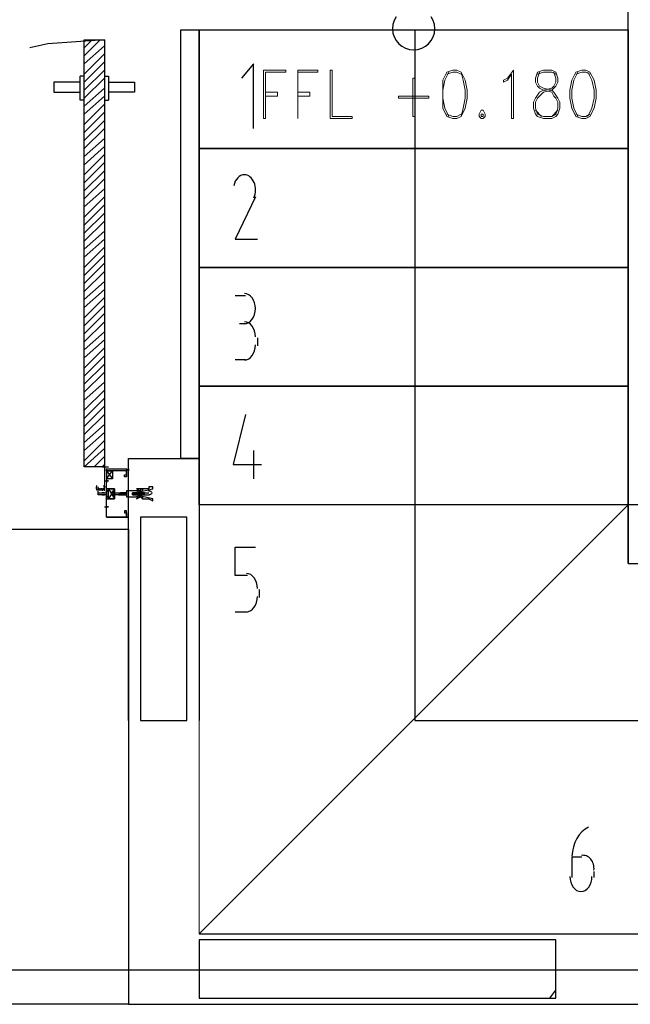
# Model space of a CAD drawing. Header units: millimetres. Extents: x 0 to 420, y 0 to 297.
# Tile 15 of 73: x 128 to 140, y 134 to 155. Entities that reach past the tile are written whole.
import ezdxf

# ---------------------------------------------------------------- set-up
doc = ezdxf.new("R2010")
doc.units = ezdxf.units.MM
doc.layers.add('LINE_000000', color=7, linetype='Continuous')

msp = doc.modelspace()

# ---------------------------------------------------------------- linework, layer by layer
at = {"layer": 'LINE_000000', "lineweight": 0}
for p, q in [((128.947, 154.009), (129.117, 154.178)), ((128.947, 153.839), (129.286, 154.178)), ((128.947, 153.67), (129.371, 154.051)), ((128.947, 153.458), (129.371, 153.882)), ((128.947, 153.289), (129.371, 153.712)), ((128.947, 153.12), (129.371, 153.543)), ((128.947, 152.95), (129.371, 153.374)), ((128.947, 152.781), (129.371, 153.162)), ((128.947, 152.612), (129.371, 152.993)), ((128.947, 152.4), (129.371, 152.823)), ((128.947, 152.231), (129.371, 152.654)), ((128.947, 152.061), (129.371, 152.485)), ((128.947, 151.892), (129.371, 152.315)), ((128.947, 151.723), (129.371, 152.104)), ((128.947, 151.553), (129.371, 151.934)), ((128.947, 151.342), (129.371, 151.765)), ((128.947, 151.172), (129.371, 151.596)), ((128.947, 151.003), (129.371, 151.426)), ((128.947, 150.834), (129.371, 151.257)), ((128.947, 150.664), (129.371, 151.045)), ((128.947, 150.453), (129.371, 150.876)), ((128.947, 150.283), (129.371, 150.707)), ((128.947, 150.114), (129.371, 150.537)), ((128.947, 149.945), (129.371, 150.368)), ((128.947, 149.775), (129.371, 150.156)), ((128.947, 149.606), (129.371, 149.987)), ((128.947, 149.394), (129.371, 149.818)), ((128.947, 149.225), (129.371, 149.648)), ((128.947, 149.056), (129.371, 149.479)), ((128.947, 148.886), (129.371, 149.31)), ((128.947, 148.717), (129.371, 149.098)), ((128.947, 148.548), (129.371, 148.929)), ((128.947, 148.336), (129.371, 148.759)), ((128.947, 148.167), (129.371, 148.59)), ((128.947, 147.997), (129.371, 148.421)), ((128.947, 147.828), (129.371, 148.251)), ((128.947, 147.659), (129.371, 148.04)), ((128.947, 147.489), (129.371, 147.87)), ((128.947, 147.278), (129.371, 147.701)), ((128.947, 147.108), (129.371, 147.532)), ((128.947, 146.939), (129.371, 147.362)), ((128.947, 146.77), (129.371, 147.193)), ((128.947, 146.6), (129.371, 146.981)), ((128.947, 146.389), (129.371, 146.812)), ((128.947, 146.219), (129.371, 146.643)), ((128.947, 146.05), (129.371, 146.473)), ((128.947, 145.881), (129.371, 146.304)), ((128.947, 145.711), (129.371, 146.092)), ((128.947, 145.542), (129.371, 145.923)), ((128.947, 145.33), (129.371, 145.754)), ((128.947, 145.203), (129.371, 145.584)), ((129.159, 145.203), (129.371, 145.415)), ((129.328, 145.203), (129.371, 145.246)), ((129.879, 144.653), (129.879, 144.653))]:
    msp.add_line(p, q, dxfattribs=at)
at = {"layer": 'LINE_000000', "lineweight": 25}
for p, q in [((128.947, 153.416), (128.863, 153.416)), ((129.371, 153.416), (129.455, 153.416)), ((129.455, 153.416), (129.455, 152.908)), ((129.371, 152.908), (129.455, 152.908)), ((132.122, 148.802), (132.334, 148.802)), ((132.334, 148.209), (132.207, 148.209)), ((132.588, 147.913), (132.588, 147.743)), ((132.334, 147.447), (132.122, 147.447)), ((132.503, 145.542), (132.503, 144.949)), ((129.328, 145.203), (129.455, 145.203)), ((129.371, 145.246), (129.371, 145.119)), ((129.413, 145.119), (129.54, 144.949)), ((129.413, 144.949), (129.54, 145.119)), ((129.836, 145.161), (129.836, 145.161)), ((129.836, 145.119), (129.836, 145.119)), ((129.879, 145.119), (129.879, 145.119)), ((129.371, 144.907), (129.455, 144.907)), ((129.371, 144.907), (129.455, 144.907)), ((129.413, 144.949), (129.413, 144.865)), ((129.413, 144.949), (129.413, 144.865)), ((129.413, 144.907), (129.413, 144.907)), ((129.244, 144.653), (129.244, 144.78)), ((129.286, 144.695), (129.286, 144.738)), ((129.371, 144.695), (129.371, 144.78)), ((129.455, 144.738), (129.582, 144.526)), ((129.455, 144.738), (129.582, 144.526)), ((129.752, 144.653), (129.709, 144.653)), ((129.709, 144.653), (129.709, 144.653)), ((129.709, 144.611), (129.752, 144.611)), ((129.709, 144.611), (129.709, 144.611)), ((129.752, 144.653), (129.752, 144.653)), ((129.794, 144.653), (129.752, 144.653)), ((129.752, 144.653), (129.752, 144.653)), ((129.752, 144.653), (129.752, 144.653)), ((129.752, 144.611), (129.794, 144.611)), ((129.752, 144.611), (129.752, 144.611)), ((129.794, 144.653), (129.794, 144.653)), ((129.836, 144.653), (129.794, 144.611)), ((129.836, 144.653), (129.794, 144.653)), ((129.794, 144.653), (129.794, 144.653)), ((129.794, 144.653), (129.794, 144.653)), ((129.794, 144.611), (129.794, 144.611)), ((129.794, 144.611), (129.794, 144.611)), ((129.794, 144.611), (129.836, 144.611)), ((129.794, 144.611), (129.794, 144.611)), ((129.794, 144.611), (129.794, 144.611)), ((129.836, 144.611), (129.836, 144.611)), ((129.836, 144.611), (129.836, 144.611)), ((129.963, 144.653), (129.963, 144.653)), ((130.006, 144.653), (129.963, 144.653)), ((129.963, 144.653), (129.963, 144.653)), ((129.963, 144.611), (130.006, 144.611)), ((129.963, 144.611), (129.963, 144.611)), ((130.006, 144.653), (130.006, 144.653)), ((130.048, 144.653), (130.006, 144.653)), ((130.006, 144.653), (130.006, 144.653)), ((130.006, 144.611), (130.048, 144.611)), ((130.006, 144.611), (130.006, 144.611)), ((130.006, 144.611), (130.006, 144.611)), ((130.048, 144.653), (130.048, 144.653)), ((130.09, 144.653), (130.048, 144.611)), ((130.048, 144.653), (130.048, 144.653)), ((130.09, 144.653), (130.048, 144.653)), ((130.048, 144.653), (130.048, 144.653)), ((130.048, 144.653), (130.048, 144.653)), ((130.048, 144.611), (130.048, 144.611)), ((130.048, 144.611), (130.09, 144.611)), ((130.048, 144.611), (130.048, 144.611)), ((130.048, 144.611), (130.048, 144.611)), ((130.09, 144.653), (130.09, 144.653)), ((130.133, 144.653), (130.09, 144.653)), ((130.09, 144.653), (130.09, 144.653)), ((130.09, 144.653), (130.09, 144.653)), ((130.09, 144.611), (130.09, 144.611)), ((130.09, 144.611), (130.133, 144.611)), ((130.09, 144.611), (130.09, 144.611)), ((130.09, 144.611), (130.09, 144.611)), ((130.175, 144.653), (130.133, 144.653)), ((130.133, 144.653), (130.133, 144.653)), ((130.133, 144.653), (130.133, 144.653)), ((130.133, 144.653), (130.133, 144.653)), ((130.133, 144.611), (130.175, 144.611)), ((130.133, 144.611), (130.133, 144.611)), ((130.175, 144.653), (130.175, 144.611)), ((130.175, 144.653), (130.175, 144.653)), ((130.217, 144.653), (130.175, 144.653)), ((130.175, 144.653), (130.175, 144.653)), ((130.175, 144.653), (130.175, 144.653)), ((130.175, 144.611), (130.175, 144.611)), ((130.175, 144.611), (130.175, 144.611)), ((130.175, 144.611), (130.217, 144.611)), ((130.175, 144.611), (130.175, 144.611)), ((130.175, 144.611), (130.175, 144.611)), ((130.217, 144.653), (130.217, 144.653)), ((130.217, 144.653), (130.302, 144.653)), ((130.217, 144.611), (130.302, 144.611)), ((129.371, 144.357), (129.455, 144.357)), ((129.413, 144.314), (129.413, 144.399)), ((129.413, 144.357), (129.413, 144.357)), ((129.836, 144.145), (129.836, 144.145)), ((129.836, 144.103), (129.836, 144.103)), ((129.879, 144.145), (129.879, 144.145)), ((132.63, 142.452), (132.63, 142.621)), ((132.122, 142.155), (132.376, 142.155)), ((139.192, 136.991), (139.192, 136.567)), ((139.404, 136.991), (139.192, 136.991)), ((139.658, 136.567), (139.658, 136.694)), ((131.36, 135.382), (150.58, 135.382)), ((182.753, 134.62), (55.922, 134.62)), ((138.726, 134.027), (138.853, 134.197))]:
    msp.add_line(p, q, dxfattribs=at)
at = {"layer": 'LINE_000000', "lineweight": 13}
for p, q in [((138.43, 152.696), (138.557, 152.569)), ((138.769, 152.569), (138.896, 152.696)), ((133.435, 152.527), (133.435, 152.527)), ((129.371, 145.203), (129.371, 145.203))]:
    msp.add_line(p, q, dxfattribs=at)
at = {"layer": 'LINE_000000', "lineweight": 25}
for points in [[(140.377, 143.171), (140.377, 158.454), (141.563, 158.454), (141.563, 144.399)], [(135.5, 154.659), (135.459, 154.584), (135.433, 154.5), (135.424, 154.411), (135.433, 154.321), (135.459, 154.238), (135.5, 154.162), (135.555, 154.097), (135.62, 154.042), (135.696, 154.001), (135.779, 153.975), (135.869, 153.966), (135.958, 153.975), (136.042, 154.001), (136.117, 154.042), (136.183, 154.097), (136.237, 154.162), (136.278, 154.238), (136.304, 154.321), (136.313, 154.411), (136.313, 154.411), (136.304, 154.5), (136.278, 154.584), (136.237, 154.659)], [(135.89, 154.39), (135.89, 139.869), (146.008, 139.869), (146.008, 144.399)], [(129.371, 154.178), (128.185, 154.093), (127.804, 154.009)], [(132.503, 152.315), (132.503, 153.67), (132.249, 153.374)], [(128.947, 152.908), (128.863, 152.908), (128.863, 153.416)], [(128.863, 153.289), (128.312, 153.289), (128.312, 153.077), (128.863, 153.077)], [(129.455, 153.289), (130.006, 153.289), (130.006, 153.077), (129.455, 153.077)], [(132.315, 151.342), (132.276, 151.338), (132.239, 151.325), (132.205, 151.305), (132.173, 151.278), (132.145, 151.244), (132.121, 151.205), (132.102, 151.16), (132.089, 151.11)], [(132.51, 150.856), (132.525, 150.894), (132.536, 150.934), (132.543, 150.975), (132.546, 151.016), (132.544, 151.058), (132.539, 151.099), (132.53, 151.14), (132.516, 151.179), (132.499, 151.215), (132.479, 151.247), (132.456, 151.275), (132.43, 151.298), (132.403, 151.317), (132.374, 151.331), (132.343, 151.339), (132.312, 151.342)], [(132.546, 150.876), (132.122, 149.987), (132.588, 149.987)], [(132.313, 148.209), (132.36, 148.215), (132.403, 148.234), (132.443, 148.263), (132.477, 148.302), (132.506, 148.349), (132.527, 148.403), (132.541, 148.463), (132.546, 148.526), (132.541, 148.59), (132.527, 148.65), (132.506, 148.704), (132.477, 148.751), (132.443, 148.79), (132.403, 148.819), (132.36, 148.838), (132.313, 148.844)], [(132.546, 147.934), (132.541, 147.998), (132.527, 148.057), (132.506, 148.111), (132.477, 148.158), (132.443, 148.197), (132.403, 148.226), (132.36, 148.245), (132.313, 148.251)], [(132.313, 147.447), (132.36, 147.453), (132.403, 147.472), (132.443, 147.501), (132.477, 147.54), (132.506, 147.587), (132.527, 147.641), (132.541, 147.701), (132.546, 147.764)], [(132.334, 146.304), (132.08, 145.246), (132.673, 145.246)], [(129.879, 139.869), (129.879, 145.373), (131.36, 145.373), (131.36, 139.869)], [(129.413, 144.145), (129.413, 144.526), (129.413, 144.568), (129.413, 144.526), (129.582, 144.526), (129.582, 144.653), (129.582, 144.738), (129.413, 144.738), (129.413, 144.695), (129.413, 144.738), (129.413, 145.161), (129.836, 145.161), (129.836, 145.034), (129.836, 144.992), (129.794, 144.992), (129.794, 145.034), (129.836, 145.034), (129.836, 145.119), (129.413, 145.119), (129.413, 144.949)], [(129.413, 144.399), (129.413, 144.526), (129.582, 144.526), (129.582, 144.738), (129.413, 144.738), (129.413, 144.907)], [(129.215, 144.81), (129.209, 144.798), (129.205, 144.785), (129.202, 144.772), (129.201, 144.759), (129.202, 144.746), (129.205, 144.733), (129.209, 144.72), (129.215, 144.708)], [(129.245, 144.751), (129.26, 144.745), (129.276, 144.741), (129.291, 144.739), (129.307, 144.738), (129.323, 144.739), (129.339, 144.741), (129.354, 144.745), (129.369, 144.751)], [(129.369, 144.724), (129.354, 144.73), (129.339, 144.734), (129.323, 144.737), (129.307, 144.738), (129.291, 144.737), (129.276, 144.734), (129.26, 144.73), (129.245, 144.724)], [(129.357, 144.708), (129.363, 144.72), (129.367, 144.733), (129.37, 144.746), (129.371, 144.759), (129.37, 144.772), (129.367, 144.785), (129.363, 144.798), (129.357, 144.81)], [(129.582, 144.738), (129.582, 144.526), (129.455, 144.526), (129.455, 144.738), (129.582, 144.738), (129.455, 144.526)], [(129.582, 144.738), (129.582, 144.526), (129.455, 144.526), (129.455, 144.738), (129.582, 144.738), (129.455, 144.526)], [(130.133, 144.738), (130.048, 144.738), (130.133, 144.695)], [(129.667, 144.611), (129.582, 144.611), (129.54, 144.611), (129.582, 144.653), (129.54, 144.653), (129.54, 144.695), (129.582, 144.653), (129.709, 144.653), (129.667, 144.611), (129.709, 144.611)], [(129.709, 144.653), (129.709, 144.611), (129.752, 144.653), (129.752, 144.611), (129.794, 144.653)], [(129.794, 144.611), (129.794, 144.653), (129.752, 144.611)], [(130.048, 144.653), (130.006, 144.611), (130.006, 144.653), (129.963, 144.611)], [(130.048, 144.611), (130.048, 144.653), (130.006, 144.611)], [(130.133, 144.611), (130.175, 144.653), (130.133, 144.611), (130.133, 144.653), (130.09, 144.611)], [(130.217, 144.611), (130.217, 144.653), (130.175, 144.611)], [(130.375, 144.662), (130.365, 144.669), (130.355, 144.675), (130.345, 144.681), (130.334, 144.686), (130.322, 144.689), (130.311, 144.692), (130.299, 144.694), (130.287, 144.695)], [(130.287, 144.611), (130.299, 144.612), (130.311, 144.614), (130.322, 144.617), (130.334, 144.62), (130.345, 144.625), (130.355, 144.631), (130.365, 144.637), (130.375, 144.644)], [(129.413, 144.145), (129.836, 144.145), (129.836, 144.23), (129.836, 144.272), (129.794, 144.272), (129.794, 144.23), (129.836, 144.23), (129.836, 144.145), (129.413, 144.145), (129.413, 144.357)], [(140.377, 144.399), (140.377, 143.171), (150.58, 143.171)], [(129.879, 144.145), (129.879, 144.145), (129.836, 144.145)], [(132.376, 142.917), (132.122, 142.917), (132.122, 143.51), (132.546, 143.51)], [(132.588, 142.642), (132.583, 142.706), (132.57, 142.766), (132.548, 142.82), (132.52, 142.867), (132.485, 142.905), (132.446, 142.935), (132.402, 142.953), (132.355, 142.96)], [(132.355, 142.155), (132.402, 142.162), (132.446, 142.18), (132.485, 142.21), (132.52, 142.248), (132.548, 142.295), (132.57, 142.349), (132.583, 142.409), (132.588, 142.473)], [(139.542, 137.627), (139.47, 137.585), (139.405, 137.53), (139.348, 137.464), (139.298, 137.389), (139.257, 137.304), (139.225, 137.213), (139.204, 137.115), (139.193, 137.013)], [(139.656, 136.721), (139.658, 136.753), (139.657, 136.784), (139.653, 136.815), (139.645, 136.846), (139.636, 136.875), (139.623, 136.903), (139.607, 136.928), (139.589, 136.952), (139.569, 136.974), (139.547, 136.992), (139.524, 137.007), (139.499, 137.019), (139.474, 137.027), (139.447, 137.032), (139.42, 137.033), (139.393, 137.03)], [(139.15, 136.588), (139.154, 136.525), (139.168, 136.465), (139.189, 136.411), (139.218, 136.364), (139.252, 136.325), (139.292, 136.296), (139.336, 136.277), (139.383, 136.271), (139.429, 136.277), (139.473, 136.296), (139.513, 136.325), (139.547, 136.364), (139.576, 136.411), (139.597, 136.465), (139.611, 136.525), (139.615, 136.588)], [(129.879, 133.9), (141.859, 133.9), (141.859, 135.382)]]:
    msp.add_lwpolyline(points, dxfattribs=at)
for points in [[(131.36, 145.373), (130.979, 145.373), (130.979, 154.39), (131.36, 154.39), (131.36, 145.373)], [(140.377, 151.892), (131.36, 151.892), (131.36, 154.39), (140.377, 154.39), (140.377, 151.892)], [(128.947, 145.203), (128.947, 154.178), (129.371, 154.178), (129.371, 145.203), (128.947, 145.203)], [(140.377, 149.394), (131.36, 149.394), (131.36, 151.892), (140.377, 151.892), (140.377, 149.394)], [(140.377, 146.897), (131.36, 146.897), (131.36, 149.394), (140.377, 149.394), (140.377, 146.897)], [(140.377, 144.399), (131.36, 144.399), (131.36, 146.897), (140.377, 146.897), (140.377, 144.399)], [(129.413, 144.949), (129.413, 145.119), (129.54, 145.119), (129.54, 144.949), (129.413, 144.949)], [(129.879, 145.161), (129.879, 145.119), (129.836, 145.161), (129.836, 145.119), (129.879, 145.161)], [(129.455, 144.907), (129.413, 144.907), (129.455, 144.907)], [(129.413, 144.653), (129.413, 144.738), (129.413, 144.695), (129.455, 144.695), (129.413, 144.695), (129.413, 144.568), (129.455, 144.568), (129.413, 144.568), (129.413, 144.526), (129.413, 144.611), (129.371, 144.611), (129.328, 144.611), (129.371, 144.611), (129.286, 144.611), (129.244, 144.611), (129.244, 144.653), (129.286, 144.653), (129.371, 144.653), (129.328, 144.653), (129.371, 144.653), (129.413, 144.653)], [(129.413, 144.653), (129.413, 144.738), (129.413, 144.695), (129.455, 144.695), (129.413, 144.695), (129.413, 144.568), (129.455, 144.568), (129.413, 144.568), (129.413, 144.526), (129.413, 144.611), (129.371, 144.611), (129.328, 144.611), (129.371, 144.611), (129.286, 144.611), (129.244, 144.611), (129.244, 144.653), (129.286, 144.653), (129.371, 144.653), (129.328, 144.653), (129.371, 144.653), (129.413, 144.653)], [(129.328, 144.695), (129.328, 144.738), (129.328, 144.695)], [(129.963, 144.653), (130.006, 144.653), (130.387, 144.738), (130.387, 144.78), (130.302, 144.78), (130.302, 144.738), (130.26, 144.738), (130.217, 144.738), (130.175, 144.738), (130.175, 144.695), (130.175, 144.738), (130.133, 144.738), (130.133, 144.695), (130.09, 144.695), (130.048, 144.695), (130.09, 144.695), (130.048, 144.695), (130.006, 144.695), (129.836, 144.695), (129.836, 144.568), (130.006, 144.568), (130.048, 144.568), (130.09, 144.568), (130.048, 144.568), (130.09, 144.568), (130.133, 144.568), (130.175, 144.526), (130.175, 144.568), (130.175, 144.526), (130.217, 144.526), (130.26, 144.526), (130.302, 144.526), (130.387, 144.484), (130.387, 144.526), (130.006, 144.611), (129.963, 144.611), (129.963, 144.653)], [(130.133, 144.568), (130.048, 144.526), (130.133, 144.568)], [(130.09, 144.611), (130.09, 144.653), (130.09, 144.611)], [(129.455, 144.357), (129.413, 144.357), (129.455, 144.357)], [(140.377, 144.399), (131.36, 135.382), (140.97, 135.382), (140.97, 143.171), (140.97, 144.399), (140.377, 144.399)], [(129.836, 144.145), (129.879, 144.145), (129.836, 144.145)], [(131.106, 144.145), (130.133, 144.145), (130.133, 139.869), (131.106, 139.869), (131.106, 144.145)], [(104.055, 133.9), (104.055, 143.891), (129.879, 143.891), (129.879, 133.9), (104.055, 133.9)], [(138.853, 135.255), (131.36, 135.255), (131.36, 134.027), (138.853, 134.027), (138.853, 135.255)]]:
    msp.add_lwpolyline(points, close=True, dxfattribs=at)
at = {"layer": 'LINE_000000', "lineweight": 13}
for points in [[(133.181, 153.543), (132.715, 153.543), (132.715, 152.527), (132.757, 152.527), (132.757, 153.501), (133.181, 153.501), (133.181, 153.543)], [(134.112, 152.527), (134.112, 153.543), (134.154, 153.543), (134.154, 152.569), (134.578, 152.569), (134.578, 152.527), (134.112, 152.527)], [(136.694, 153.543), (136.567, 153.501), (136.483, 153.331), (136.483, 153.12), (136.483, 152.95), (136.483, 152.739), (136.567, 152.569), (136.694, 152.527), (136.779, 152.527), (136.864, 152.569), (136.948, 152.739), (136.991, 152.95), (136.991, 153.12), (136.948, 153.331), (136.864, 153.501), (136.779, 153.543), (136.694, 153.543)], [(137.964, 152.527), (137.922, 152.527), (137.922, 153.458), (137.837, 153.331), (137.753, 153.289), (137.753, 153.331), (137.837, 153.374), (137.964, 153.543), (137.964, 152.527)], [(138.599, 153.543), (138.472, 153.501), (138.43, 153.374), (138.43, 153.289), (138.472, 153.204), (138.515, 153.162), (138.599, 153.12), (138.769, 153.077), (138.811, 152.993), (138.853, 152.95), (138.896, 152.866), (138.896, 152.739), (138.853, 152.612), (138.769, 152.569), (138.599, 152.569), (138.472, 152.612), (138.43, 152.739), (138.43, 152.866), (138.472, 152.95), (138.515, 152.993), (138.599, 153.077), (138.769, 153.12), (138.811, 153.162), (138.853, 153.204), (138.896, 153.289), (138.896, 153.374), (138.853, 153.501), (138.769, 153.543), (138.599, 153.543)], [(139.404, 153.543), (139.277, 153.501), (139.192, 153.331), (139.15, 153.12), (139.15, 152.95), (139.192, 152.739), (139.277, 152.569), (139.404, 152.527), (139.488, 152.527), (139.573, 152.569), (139.658, 152.739), (139.7, 152.95), (139.7, 153.12), (139.658, 153.331), (139.573, 153.501), (139.488, 153.543), (139.404, 153.543)], [(135.89, 152.569), (135.848, 152.569), (135.848, 153.374), (135.89, 153.374), (135.89, 152.569)], [(136.186, 152.95), (136.186, 152.993), (135.551, 152.993), (135.551, 152.95), (136.186, 152.95)], [(137.287, 152.696), (137.245, 152.612), (137.245, 152.569), (137.287, 152.527), (137.329, 152.527), (137.372, 152.569), (137.372, 152.612), (137.329, 152.696), (137.287, 152.696)], [(137.287, 152.612), (137.329, 152.612), (137.329, 152.569), (137.287, 152.569), (137.287, 152.612)], [(129.371, 145.203), (128.99, 145.203), (129.371, 145.203)], [(131.36, 135.382), (140.377, 144.399), (131.36, 144.399), (131.36, 135.382)], [(129.879, 133.9), (129.879, 143.891), (104.055, 143.891), (104.055, 133.9), (129.879, 133.9)]]:
    msp.add_lwpolyline(points, close=True, dxfattribs=at)
for points in [[(133.435, 153.543), (133.435, 152.527), (133.435, 153.501)], [(133.435, 153.543), (133.858, 153.543), (133.858, 153.501), (133.435, 153.501)], [(136.61, 153.501), (136.525, 153.331), (136.483, 153.12), (136.483, 152.95), (136.525, 152.739), (136.61, 152.569)], [(136.864, 153.458), (136.779, 153.501), (136.694, 153.501), (136.567, 153.458)], [(136.864, 152.569), (136.906, 152.739), (136.948, 152.95), (136.948, 153.12), (136.906, 153.331), (136.864, 153.501)], [(138.515, 153.501), (138.472, 153.374), (138.472, 153.289), (138.515, 153.204), (138.599, 153.162), (138.769, 153.12), (138.811, 153.077), (138.896, 152.95), (138.938, 152.866), (138.938, 152.739), (138.896, 152.612), (138.853, 152.569), (138.769, 152.527), (138.599, 152.527), (138.472, 152.569), (138.43, 152.612), (138.388, 152.739), (138.388, 152.866), (138.43, 152.95), (138.515, 153.077), (138.599, 153.12), (138.769, 153.162), (138.811, 153.204), (138.853, 153.289), (138.853, 153.374), (138.811, 153.501)], [(138.853, 153.458), (138.769, 153.501), (138.599, 153.501), (138.472, 153.458)], [(139.319, 153.501), (139.234, 153.331), (139.192, 153.12), (139.192, 152.95), (139.234, 152.739), (139.319, 152.569)], [(139.573, 153.458), (139.488, 153.501), (139.404, 153.501), (139.277, 153.458)], [(139.531, 152.569), (139.615, 152.739), (139.658, 152.95), (139.658, 153.12), (139.615, 153.331), (139.531, 153.501)], [(132.757, 153.077), (133.011, 153.077), (133.011, 152.993), (132.757, 152.993)], [(133.435, 153.077), (133.689, 153.077), (133.689, 152.993), (133.435, 152.993)], [(136.567, 152.612), (136.694, 152.569), (136.779, 152.569), (136.864, 152.612)], [(139.277, 152.612), (139.404, 152.569), (139.488, 152.569), (139.573, 152.612)], [(129.371, 145.161), (129.371, 144.78), (129.413, 144.78), (129.413, 145.161)]]:
    msp.add_lwpolyline(points, dxfattribs=at)

doc.saveas('drawing.dxf')
